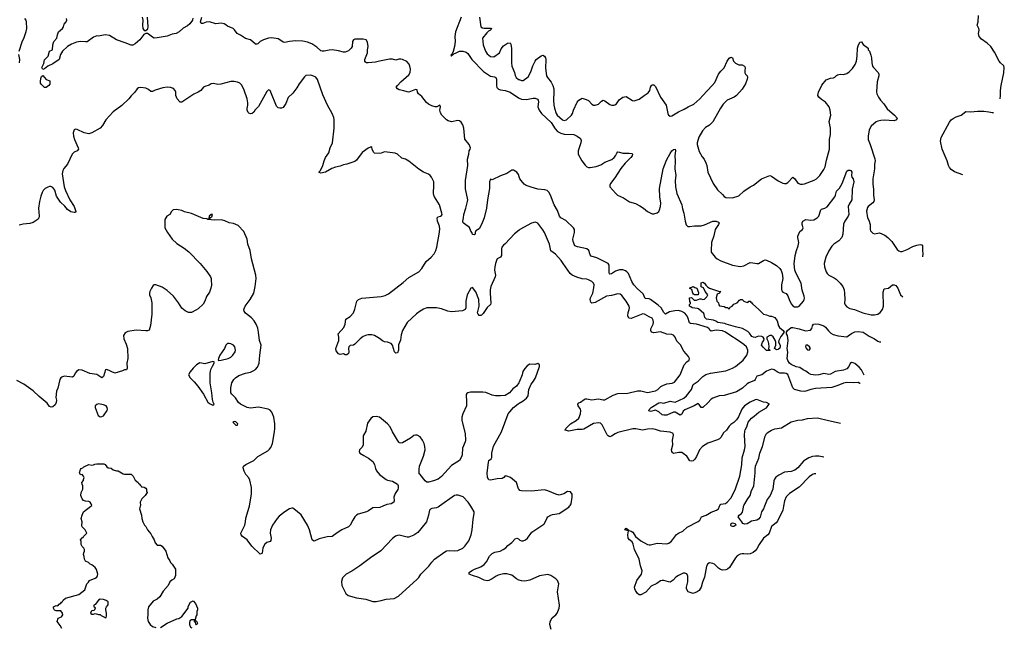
# Model space of a CAD drawing. Header units: inches. Extents: x 2134017 to 2292458, y 756222 to 916513.
# Tile 20 of 256: x 2223885 to 2235940, y 778517 to 785957. Entities that reach past the tile are written whole.
import ezdxf

# ---------------------------------------------------------------- set-up
doc = ezdxf.new("R2010")
doc.units = ezdxf.units.IN
doc.header["$MEASUREMENT"] = 0
for name, color, linetype in [('C2727', 7, 'Continuous'), ('C2728', 7, 'Continuous'), ('C2737', 7, 'Continuous'), ('C2738', 7, 'Continuous')]:
    doc.layers.add(name, color=color, linetype=linetype)

msp = doc.modelspace()

# ---------------------------------------------------------------- linework, layer by layer
at = {"layer": 'C2727', "color": 5}
for points, elevation in [([(2224402, 778502), (2224381, 778541), (2224344, 778590), (2224358, 778630), (2224395, 778645), (2224412, 778672), (2224409, 778690), (2224390, 778718), (2224330, 778718), (2224310, 778726), (2224298, 778750), (2224298, 778770), (2224330, 778785), (2224350, 778782), (2224370, 778802), (2224388, 778812), (2224395, 778825), (2224410, 778832), (2224419, 778850), (2224446, 778874), (2224610, 778921), (2224683, 778977), (2224709, 779050), (2224729, 779071), (2224738, 779090), (2224810, 779119), (2224829, 779130), (2224839, 779150), (2224842, 779170), (2224825, 779225), (2224809, 779249), (2224770, 779282), (2224746, 779290), (2224726, 779310), (2224689, 779329), (2224678, 779350), (2224676, 779384), (2224668, 779410), (2224669, 779431), (2224678, 779450), (2224678, 779470), (2224670, 779486), (2224648, 779508), (2224638, 779530), (2224638, 779570), (2224629, 779590), (2224650, 779614), (2224662, 779618), (2224666, 779630), (2224706, 779670), (2224688, 779710), (2224649, 779749), (2224645, 779765), (2224649, 779810), (2224639, 779850), (2224649, 779891), (2224668, 779930), (2224755, 780000)], 320), ([(2225362, 780000), (2225352, 779970), (2225378, 779890), (2225381, 779850), (2225391, 779810), (2225412, 779770), (2225431, 779750), (2225451, 779711), (2225490, 779662), (2225505, 779630), (2225531, 779590), (2225545, 779550), (2225570, 779525), (2225610, 779525), (2225630, 779511), (2225676, 779450), (2225698, 779370), (2225725, 779330), (2225732, 779310), (2225750, 779292), (2225792, 779228), (2225792, 779152), (2225778, 779110), (2225746, 779094), (2225724, 779076), (2225701, 779030), (2225642, 778958), (2225602, 778890), (2225570, 778862), (2225521, 778839), (2225464, 778770), (2225453, 778730), (2225455, 778675), (2225449, 778629), (2225456, 778590), (2225483, 778550), (2225510, 778527), (2225550, 778514)], 320), ([(2228329, 780000), (2228295, 779985), (2228210, 779982), (2228156, 779944), (2228129, 779931), (2228030, 779903), (2228010, 779891), (2227989, 779871), (2227963, 779830), (2227933, 779770), (2227910, 779749), (2227830, 779712), (2227770, 779675), (2227710, 779629), (2227650, 779627), (2227550, 779602), (2227490, 779574), (2227470, 779584), (2227467, 779590), (2227432, 779712), (2227407, 779767), (2227333, 779893), (2227242, 779970), (2227230, 779975), (2227215, 779975), (2227190, 779967), (2227130, 779933), (2227062, 779878), (2227037, 779850), (2226982, 779770), (2226957, 779710), (2226951, 779671), (2226962, 779610), (2226958, 779582), (2226950, 779570), (2226910, 779557), (2226885, 779535), (2226860, 779490), (2226853, 779427), (2226850, 779422), (2226830, 779414), (2226728, 779510), (2226669, 779589), (2226612, 779630), (2226598, 779650), (2226594, 779670), (2226640, 779770), (2226650, 779810), (2226652, 779852), (2226695, 779990), (2226697, 780000)], 320), ([(2229025, 780000), (2229010, 779990), (2228990, 779981), (2228930, 779971), (2228916, 779964), (2228904, 779950), (2228891, 779889), (2228866, 779810), (2228798, 779722), (2228760, 779680), (2228710, 779645), (2228650, 779621), (2228630, 779620), (2228530, 779644), (2228510, 779642), (2228487, 779633), (2228450, 779606), (2228306, 779454), (2228181, 779370), (2228051, 779270), (2227950, 779204), (2227883, 779170), (2227838, 779122), (2227823, 779077), (2227829, 779029), (2227878, 778930), (2227905, 778905), (2228010, 778879), (2228123, 778863), (2228210, 778833), (2228250, 778833), (2228310, 778846), (2228370, 778860), (2228470, 778869), (2228523, 778897), (2228752, 779108), (2228771, 779129), (2228796, 779170), (2228896, 779264), (2228930, 779313), (2228964, 779350), (2229090, 779442), (2229110, 779453), (2229142, 779458), (2229210, 779455), (2229250, 779457), (2229310, 779486), (2229335, 779510), (2229384, 779576), (2229412, 779650), (2229424, 779710), (2229437, 779843), (2229451, 779910), (2229450, 779930), (2229421, 779981), (2229408, 780000)], 340), ([(2230000, 779095), (2229996, 779096), (2229969, 779109), (2229910, 779157), (2229850, 779173), (2229808, 779172), (2229745, 779155), (2229718, 779142), (2229670, 779110), (2229630, 779092), (2229610, 779088), (2229570, 779096), (2229506, 779126), (2229429, 779150), (2229387, 779170), (2229390, 779190), (2229418, 779210), (2229452, 779228), (2229530, 779258), (2229570, 779286), (2229600, 779320), (2229635, 779390), (2229670, 779422), (2229704, 779436), (2229769, 779450), (2229805, 779470), (2229835, 779490), (2229861, 779519), (2229910, 779557), (2229950, 779599), (2229970, 779608), (2229990, 779602), (2230000, 779594)], 320), ([(2225610, 778516), (2225690, 778567), (2225810, 778621), (2225833, 778627), (2225869, 778651), (2225946, 778750), (2225948, 778772), (2225976, 778824), (2226010, 778842), (2226038, 778810), (2226062, 778750), (2226062, 778730), (2226054, 778710), (2226054, 778670), (2226044, 778656), (2226034, 778614), (2226038, 778598), (2226050, 778594), (2226062, 778570), (2226052, 778550), (2226048, 778548), (2226040, 778560), (2226038, 778578), (2226027, 778593), (2226027, 778607), (2225990, 778609), (2225970, 778598), (2225962, 778578), (2225962, 778550), (2225978, 778518), (2225994, 778510)], 320)]:
    msp.add_lwpolyline(points, dxfattribs=dict(at, elevation=elevation))
at = {"layer": 'C2727', "color": 5, "elevation": 320}
msp.add_lwpolyline([(2224870, 778861), (2224851, 778849), (2224810, 778798), (2224794, 778790), (2224794, 778770), (2224804, 778764), (2224811, 778750), (2224795, 778725), (2224770, 778718), (2224762, 778710), (2224752, 778690), (2224770, 778678), (2224790, 778678), (2224810, 778685), (2224850, 778674), (2224870, 778674), (2224881, 778661), (2224922, 778642), (2224930, 778634), (2224942, 778638), (2224947, 778653), (2224948, 778690), (2224938, 778730), (2224938, 778750), (2224946, 778770), (2224967, 778793), (2224968, 778830), (2224945, 778845), (2224910, 778856)], close=True, dxfattribs=at)
at = {"layer": 'C2728', "color": 5}
for points, elevation in [([(2223878, 785570), (2223914, 785686), (2223941, 785739), (2223966, 785814), (2223974, 785850), (2223969, 785930), (2223964, 785950), (2223947, 785970)], 280), ([(2226004, 785976), (2225999, 785950), (2225970, 785906), (2225938, 785882), (2225885, 785855), (2225836, 785810), (2225799, 785790), (2225750, 785780), (2225690, 785757), (2225570, 785734), (2225533, 785733), (2225510, 785745), (2225462, 785782), (2225450, 785787), (2225430, 785787), (2225405, 785775), (2225355, 785710), (2225298, 785662), (2225270, 785646), (2225250, 785644), (2225176, 785676), (2225072, 785710), (2224985, 785765), (2224930, 785771), (2224850, 785757), (2224830, 785758), (2224790, 785742), (2224710, 785688), (2224690, 785686), (2224630, 785690), (2224579, 785681), (2224521, 785659), (2224471, 785629), (2224408, 785572), (2224386, 785530), (2224370, 785469), (2224290, 785415), (2224230, 785389), (2224190, 785354), (2224170, 785346), (2224157, 785370), (2224179, 785421), (2224190, 785465), (2224233, 785510), (2224250, 785571), (2224286, 785590), (2224289, 785649), (2224302, 785690), (2224338, 785730), (2224346, 785770), (2224362, 785810), (2224410, 785850), (2224421, 785870), (2224430, 785902), (2224455, 785930), (2224462, 785950), (2224458, 785970)], 260), ([(2225384, 785990), (2225394, 785950), (2225389, 785890), (2225393, 785850), (2225410, 785827), (2225430, 785825), (2225454, 785846), (2225459, 785870), (2225451, 785989)], 260), ([(2230000, 784035), (2229990, 784062), (2229970, 784089), (2229930, 784113), (2229910, 784113), (2229850, 784075), (2229770, 784046), (2229670, 783997), (2229650, 784004), (2229638, 783970), (2229637, 783890), (2229611, 783750), (2229600, 783650), (2229573, 783530), (2229540, 783450), (2229510, 783396), (2229471, 783370), (2229462, 783350), (2229462, 783330), (2229450, 783324), (2229430, 783329), (2229426, 783346), (2229410, 783369), (2229392, 783412), (2229330, 783456), (2229316, 783470), (2229312, 783490), (2229320, 783530), (2229321, 783570), (2229349, 783650), (2229368, 783730), (2229370, 783750), (2229345, 783885), (2229343, 783990), (2229373, 784170), (2229369, 784251), (2229385, 784310), (2229389, 784350), (2229401, 784370), (2229403, 784390), (2229386, 784430), (2229333, 784493), (2229321, 784630), (2229309, 784670), (2229290, 784702), (2229270, 784719), (2229250, 784724), (2229170, 784707), (2229130, 784718), (2229110, 784732), (2229055, 784790), (2229037, 784817), (2229029, 784851), (2229039, 784890), (2229030, 784909), (2228991, 784889), (2228971, 784889), (2228930, 784901), (2228890, 784921), (2228865, 784945), (2228810, 785018), (2228769, 785050), (2228757, 785070), (2228750, 785098), (2228730, 785102), (2228650, 785070), (2228630, 785072), (2228590, 785088), (2228530, 785099), (2228509, 785110), (2228495, 785130), (2228509, 785150), (2228550, 785196), (2228650, 785281), (2228667, 785310), (2228670, 785350), (2228662, 785390), (2228654, 785414), (2228625, 785445), (2228570, 785469), (2228550, 785474), (2228527, 785473), (2228490, 785463), (2228450, 785472), (2228413, 785473), (2228289, 785451), (2228243, 785437), (2228150, 785428), (2228130, 785430), (2228117, 785437), (2228110, 785450), (2228110, 785470), (2228142, 785550), (2228144, 785590), (2228151, 785630), (2228144, 785684), (2228126, 785710), (2228090, 785717), (2227990, 785717), (2227970, 785711), (2227959, 785690), (2227955, 785630), (2227945, 785610), (2227910, 785577), (2227870, 785560), (2227850, 785560), (2227790, 785576), (2227710, 785587), (2227674, 785586), (2227611, 785571), (2227590, 785571), (2227570, 785577), (2227522, 785622), (2227462, 785662), (2227410, 785683), (2227350, 785693), (2227262, 785698), (2227188, 785692), (2227130, 785678), (2227110, 785681), (2227070, 785712), (2227050, 785722), (2226970, 785737), (2226930, 785733), (2226870, 785710), (2226831, 785690), (2226799, 785661), (2226790, 785656), (2226770, 785657), (2226711, 785711), (2226650, 785727), (2226590, 785767), (2226548, 785788), (2226514, 785834), (2226497, 785850), (2226430, 785877), (2226410, 785896), (2226390, 785908), (2226350, 785913), (2226286, 785906), (2226210, 785931), (2226170, 785927), (2226129, 785909), (2226106, 785910), (2226099, 785930), (2226116, 785990)], 260), ([(2229290, 785990), (2229220, 785810), (2229212, 785750), (2229216, 785690), (2229210, 785630), (2229192, 785568), (2229179, 785541), (2229162, 785522), (2229170, 785512), (2229175, 785525), (2229190, 785527), (2229201, 785539), (2229227, 785553), (2229270, 785570), (2229310, 785571), (2229350, 785561), (2229370, 785544), (2229422, 785470), (2229565, 785325), (2229650, 785266), (2229698, 785258), (2229714, 785250), (2229723, 785230), (2229721, 785150), (2229728, 785128), (2229748, 785108), (2229770, 785099), (2229830, 785092), (2229890, 785071), (2229990, 785001), (2230000, 784997)], 260), ([(2229513, 785990), (2229530, 785870), (2229550, 785857), (2229572, 785852), (2229650, 785854), (2229664, 785850), (2229656, 785844), (2229650, 785830), (2229623, 785817), (2229603, 785797), (2229552, 785730), (2229561, 785650), (2229588, 785570), (2229610, 785539), (2229650, 785508), (2229690, 785502), (2229758, 785550), (2229780, 785600), (2229810, 785639), (2229858, 785670), (2229890, 785676), (2229898, 785658), (2229906, 785606), (2229906, 785430), (2229910, 785390), (2229941, 785310), (2229950, 785272), (2229963, 785250), (2229990, 785227), (2230000, 785223)], 280), ([(2223882, 785430), (2223888, 785470), (2223876, 785530)], 280), ([(2230000, 783381), (2229945, 783335), (2229830, 783212), (2229810, 783198), (2229787, 783173), (2229782, 783150), (2229785, 783070), (2229770, 783050), (2229732, 783028), (2229722, 783010), (2229709, 782970), (2229703, 782930), (2229700, 782890), (2229710, 782830), (2229707, 782810), (2229653, 782690), (2229646, 782650), (2229645, 782610), (2229654, 782486), (2229648, 782470), (2229610, 782435), (2229590, 782410), (2229560, 782360), (2229539, 782341), (2229530, 782336), (2229510, 782337), (2229497, 782350), (2229490, 782368), (2229510, 782450), (2229507, 782530), (2229470, 782624), (2229430, 782679), (2229410, 782669), (2229365, 782590), (2229349, 782510), (2229346, 782430), (2229338, 782410), (2229330, 782403), (2229306, 782394), (2229170, 782382), (2229127, 782387), (2229050, 782415), (2228990, 782429), (2228890, 782431), (2228870, 782429), (2228830, 782414), (2228789, 782390), (2228745, 782355), (2228630, 782250), (2228572, 782150), (2228557, 782097), (2228547, 782033), (2228524, 781976), (2228524, 781910), (2228510, 781879), (2228490, 781875), (2228475, 781890), (2228449, 781970), (2228433, 781993), (2228390, 782008), (2228350, 782014), (2228325, 782025), (2228290, 782053), (2228230, 782089), (2228197, 782097), (2228150, 782097), (2228130, 782095), (2228090, 782078), (2228055, 782050), (2227990, 781983), (2227970, 781973), (2227930, 781969), (2227916, 781950), (2227911, 781930), (2227914, 781890), (2227910, 781870), (2227890, 781853), (2227870, 781853), (2227850, 781864), (2227810, 781859), (2227790, 781864), (2227761, 781901), (2227756, 781930), (2227792, 782030), (2227792, 782070), (2227783, 782110), (2227855, 782190), (2227869, 782230), (2227879, 782290), (2227930, 782325), (2227971, 782369), (2227988, 782412), (2228012, 782510), (2228032, 782530), (2228072, 782548), (2228310, 782567), (2228359, 782581), (2228399, 782601), (2228581, 782739), (2228650, 782800), (2228772, 782868), (2228807, 782910), (2228862, 782998), (2228921, 783050), (2228958, 783090), (2228980, 783130), (2228994, 783170), (2229003, 783243), (2229022, 783330), (2229027, 783393), (2229026, 783430), (2229000, 783490), (2228997, 783530), (2229010, 783545), (2229038, 783550), (2229050, 783558), (2229056, 783570), (2229055, 783590), (2229024, 783690), (2228962, 783790), (2228954, 783810), (2228950, 783830), (2228957, 783930), (2228954, 783970), (2228926, 784030), (2228910, 784050), (2228890, 784064), (2228830, 784092), (2228770, 784129), (2228650, 784227), (2228608, 784248), (2228562, 784262), (2228510, 784309), (2228482, 784322), (2228350, 784339), (2228310, 784321), (2228290, 784318), (2228230, 784325), (2228217, 784337), (2228199, 784370), (2228196, 784396), (2228190, 784406), (2228182, 784398), (2228150, 784384), (2228079, 784330), (2228010, 784239), (2227990, 784221), (2227891, 784189), (2227850, 784181), (2227810, 784164), (2227750, 784153), (2227706, 784134), (2227630, 784092), (2227570, 784077), (2227550, 784086), (2227550, 784095), (2227568, 784112), (2227595, 784170), (2227612, 784230), (2227630, 784270), (2227671, 784329), (2227687, 784390), (2227714, 784450), (2227735, 784630), (2227735, 784730), (2227730, 784758), (2227709, 784809), (2227653, 784910), (2227597, 785037), (2227530, 785224), (2227510, 785252), (2227475, 785270), (2227450, 785277), (2227390, 785273), (2227370, 785259), (2227307, 785173), (2227279, 785121), (2227230, 785057), (2227170, 785004), (2227142, 784930), (2227110, 784881), (2227090, 784873), (2227070, 784873), (2227050, 784879), (2227030, 784899), (2226961, 785070), (2226950, 785089), (2226930, 785098), (2226910, 785077), (2226810, 784895), (2226768, 784852), (2226750, 784827), (2226730, 784809), (2226710, 784805), (2226690, 784813), (2226682, 784822), (2226670, 784848), (2226670, 784870), (2226679, 784910), (2226678, 784938), (2226668, 784990), (2226628, 785108), (2226599, 785159), (2226579, 785179), (2226550, 785194), (2226510, 785201), (2226470, 785201), (2226349, 785169), (2226310, 785164), (2226256, 785176), (2226230, 785173), (2226204, 785156), (2226150, 785141), (2226135, 785130), (2226101, 785090), (2226070, 785069), (2226016, 785044), (2225870, 784946), (2225850, 784946), (2225844, 784950), (2225813, 784990), (2225795, 785030), (2225795, 785070), (2225789, 785090), (2225770, 785113), (2225745, 785125), (2225730, 785129), (2225690, 785130), (2225638, 785122), (2225544, 785096), (2225510, 785078), (2225490, 785079), (2225462, 785102), (2225430, 785118), (2225370, 785127), (2225339, 785121), (2225323, 785110), (2225294, 785070), (2225250, 785027), (2225221, 784990), (2225134, 784906), (2225030, 784830), (2224941, 784730), (2224899, 784661), (2224870, 784630), (2224770, 784570), (2224730, 784560), (2224674, 784574), (2224587, 784613), (2224570, 784617), (2224550, 784608), (2224541, 784570), (2224542, 784530), (2224555, 784490), (2224602, 784390), (2224604, 784370), (2224588, 784352), (2224550, 784336), (2224529, 784311), (2224469, 784190), (2224426, 784134), (2224415, 784110), (2224407, 784070), (2224430, 783910), (2224444, 783864), (2224497, 783750), (2224552, 783670), (2224573, 783610), (2224570, 783598), (2224550, 783596), (2224510, 783605), (2224470, 783632), (2224436, 783676), (2224385, 783725), (2224359, 783759), (2224337, 783797), (2224314, 783870), (2224290, 783902), (2224266, 783914), (2224250, 783915), (2224230, 783908), (2224197, 783890), (2224174, 783866), (2224159, 783841), (2224143, 783797), (2224126, 783730), (2224117, 783650), (2224125, 783550), (2224121, 783530), (2224110, 783514), (2224050, 783476), (2224010, 783463), (2223928, 783452), (2223879, 783441)], 280), ([(2226697, 780000), (2226722, 780150), (2226723, 780230), (2226701, 780321), (2226690, 780346), (2226655, 780390), (2226632, 780430), (2226619, 780470), (2226624, 780490), (2226653, 780510), (2226750, 780559), (2226801, 780610), (2226922, 780678), (2226943, 780697), (2226960, 780720), (2226981, 780770), (2227005, 780910), (2227008, 780950), (2227008, 781010), (2226997, 781090), (2226972, 781150), (2226950, 781177), (2226928, 781188), (2226810, 781212), (2226710, 781200), (2226670, 781209), (2226590, 781249), (2226565, 781270), (2226528, 781328), (2226484, 781370), (2226472, 781390), (2226470, 781406), (2226468, 781450), (2226484, 781510), (2226505, 781550), (2226526, 781574), (2226570, 781600), (2226651, 781629), (2226710, 781641), (2226744, 781656), (2226770, 781674), (2226797, 781703), (2226817, 781750), (2226824, 781850), (2226842, 781970), (2226821, 782030), (2226810, 782130), (2226799, 782179), (2226780, 782230), (2226757, 782270), (2226725, 782305), (2226650, 782362), (2226633, 782390), (2226631, 782410), (2226647, 782450), (2226707, 782530), (2226752, 782610), (2226769, 782690), (2226780, 782790), (2226776, 782830), (2226724, 783030), (2226708, 783130), (2226680, 783210), (2226672, 783270), (2226630, 783364), (2226559, 783439), (2226502, 783462), (2226448, 783468), (2226396, 783496), (2226370, 783504), (2226350, 783506), (2226270, 783501), (2226190, 783509), (2226178, 783518), (2226130, 783521), (2225990, 783584), (2225904, 783604), (2225870, 783619), (2225826, 783630), (2225810, 783633), (2225762, 783630), (2225742, 783610), (2225722, 783570), (2225685, 783550), (2225661, 783510), (2225664, 783410), (2225693, 783350), (2225753, 783270), (2225810, 783218), (2225900, 783160), (2225956, 783116), (2226093, 782973), (2226175, 782875), (2226220, 782810), (2226229, 782790), (2226231, 782770), (2226232, 782708), (2226227, 782670), (2226210, 782619), (2226174, 782566), (2226150, 782510), (2226130, 782475), (2226070, 782417), (2226041, 782399), (2225990, 782372), (2225950, 782372), (2225910, 782392), (2225870, 782425), (2225831, 782491), (2225770, 782570), (2225690, 782641), (2225630, 782682), (2225550, 782709), (2225530, 782709), (2225519, 782701), (2225499, 782670), (2225479, 782630), (2225474, 782610), (2225474, 782590), (2225490, 782550), (2225502, 782490), (2225504, 782350), (2225488, 782212), (2225470, 782155), (2225450, 782146), (2225430, 782146), (2225310, 782157), (2225210, 782141), (2225175, 782125), (2225156, 782090), (2225161, 782050), (2225190, 781985), (2225204, 781930), (2225208, 781810), (2225196, 781750), (2225202, 781690), (2225192, 781670), (2225170, 781669), (2225143, 781657), (2225051, 781629), (2224950, 781674), (2224934, 781670), (2224910, 781588), (2224890, 781574), (2224831, 781611), (2224745, 781625), (2224650, 781667), (2224611, 781669), (2224579, 781650), (2224564, 781630), (2224548, 781592), (2224530, 781579), (2224430, 781592), (2224399, 781581), (2224390, 781574), (2224376, 781550), (2224353, 781447), (2224335, 781410), (2224328, 781330), (2224337, 781297), (2224332, 781270), (2224319, 781241), (2224290, 781217), (2224270, 781212), (2224250, 781223), (2224220, 781260), (2224122, 781342), (2224052, 781412), (2223936, 781496), (2223850, 781541)], 320), ([(2230000, 781520), (2229996, 781510), (2229968, 781472), (2229922, 781438), (2229881, 781390), (2229830, 781357), (2229770, 781350), (2229710, 781350), (2229670, 781361), (2229592, 781392), (2229556, 781396), (2229405, 781395), (2229370, 781390), (2229360, 781380), (2229353, 781367), (2229350, 781350), (2229356, 781290), (2229355, 781230), (2229310, 781130), (2229298, 781090), (2229299, 781050), (2229338, 780890), (2229342, 780810), (2229339, 780790), (2229308, 780710), (2229303, 780630), (2229296, 780604), (2229270, 780561), (2229170, 780498), (2229050, 780365), (2229010, 780332), (2228950, 780310), (2228890, 780293), (2228870, 780293), (2228850, 780309), (2228790, 780389), (2228776, 780396), (2228774, 780450), (2228779, 780490), (2228829, 780611), (2228848, 780692), (2228847, 780730), (2228838, 780770), (2228818, 780810), (2228790, 780851), (2228750, 780872), (2228730, 780872), (2228710, 780865), (2228668, 780832), (2228570, 780777), (2228550, 780773), (2228537, 780777), (2228525, 780785), (2228509, 780809), (2228448, 780910), (2228420, 780970), (2228390, 781007), (2228290, 781090), (2228250, 781100), (2228210, 781095), (2228185, 781075), (2228143, 781017), (2228123, 780917), (2228093, 780870), (2228090, 780858), (2228092, 780750), (2228076, 780724), (2228045, 780690), (2228041, 780670), (2228051, 780650), (2228099, 780619), (2228157, 780590), (2228207, 780547), (2228230, 780510), (2228241, 780461), (2228252, 780432), (2228289, 780389), (2228370, 780326), (2228390, 780318), (2228450, 780307), (2228510, 780270), (2228519, 780250), (2228519, 780221), (2228514, 780206), (2228483, 780157), (2228467, 780110), (2228471, 780070), (2228465, 780050), (2228432, 780030), (2228378, 780022), (2228329, 780000)], 320), ([(2230000, 780203), (2229991, 780211), (2229968, 780290), (2229895, 780350), (2229851, 780369), (2229828, 780372), (2229811, 780350), (2229790, 780340), (2229730, 780334), (2229650, 780317), (2229630, 780322), (2229613, 780353), (2229608, 780408), (2229623, 780537), (2229630, 780560), (2229658, 780582), (2229665, 780595), (2229667, 780650), (2229684, 780736), (2229783, 780910), (2229867, 781130), (2229884, 781156), (2229932, 781208), (2229987, 781253), (2230000, 781260)], 320), ([(2224755, 780000), (2224768, 780010), (2224762, 780030), (2224749, 780049), (2224730, 780059), (2224690, 780061), (2224668, 780070), (2224649, 780090), (2224635, 780130), (2224638, 780170), (2224658, 780210), (2224658, 780250), (2224648, 780270), (2224646, 780290), (2224667, 780313), (2224667, 780327), (2224675, 780350), (2224668, 780370), (2224650, 780388), (2224630, 780386), (2224620, 780400), (2224618, 780410), (2224629, 780450), (2224639, 780461), (2224658, 780470), (2224670, 780482), (2224730, 780511), (2224770, 780502), (2224790, 780505), (2224804, 780516), (2224830, 780521), (2224917, 780517), (2224932, 780510), (2224950, 780482), (2224970, 780472), (2225005, 780465), (2225030, 780445), (2225070, 780432), (2225092, 780432), (2225150, 780398), (2225170, 780392), (2225250, 780392), (2225274, 780370), (2225300, 780320), (2225334, 780290), (2225338, 780278), (2225354, 780270), (2225358, 780258), (2225374, 780250), (2225378, 780238), (2225410, 780232), (2225430, 780222), (2225438, 780210), (2225438, 780190), (2225445, 780170), (2225422, 780130), (2225382, 780090), (2225362, 780050), (2225365, 780010), (2225362, 780000)], 320), ([(2229408, 780000), (2229375, 780050), (2229316, 780116), (2229255, 780135), (2229230, 780136), (2229210, 780132), (2229025, 780000)], 340)]:
    msp.add_lwpolyline(points, dxfattribs=dict(at, elevation=elevation))
for points, elevation in [([(2224210, 785128), (2224189, 785129), (2224150, 785162), (2224141, 785181), (2224139, 785210), (2224146, 785254), (2224150, 785262), (2224170, 785274), (2224210, 785225), (2224254, 785210), (2224253, 785167), (2224242, 785150)], 260), ([(2226230, 783573), (2226205, 783550), (2226202, 783522), (2226210, 783514), (2226223, 783537), (2226236, 783544), (2226246, 783570)], 320), ([(2226450, 781993), (2226430, 781992), (2226410, 781974), (2226391, 781930), (2226336, 781850), (2226318, 781810), (2226314, 781790), (2226325, 781785), (2226350, 781788), (2226438, 781810), (2226470, 781826), (2226495, 781850), (2226522, 781890), (2226529, 781910), (2226517, 781950), (2226502, 781970), (2226470, 781989)], 340), ([(2226250, 781774), (2226150, 781745), (2226090, 781756), (2226051, 781730), (2226010, 781690), (2225973, 781647), (2225951, 781609), (2225971, 781570), (2226023, 781523), (2226068, 781468), (2226137, 781370), (2226190, 781276), (2226210, 781256), (2226250, 781238), (2226268, 781250), (2226254, 781274), (2226245, 781305), (2226237, 781390), (2226218, 781510), (2226215, 781565), (2226218, 781630), (2226225, 781675), (2226244, 781716), (2226268, 781750), (2226267, 781767)], 340), ([(2224850, 781252), (2224830, 781245), (2224811, 781230), (2224808, 781210), (2224846, 781110), (2224870, 781093), (2224890, 781097), (2224910, 781108), (2224954, 781170), (2224961, 781190), (2224957, 781210), (2224942, 781230), (2224910, 781242)], 340), ([(2226510, 781038), (2226494, 781030), (2226530, 780994), (2226550, 780994), (2226555, 781010), (2226530, 781034)], 340)]:
    msp.add_lwpolyline(points, close=True, dxfattribs=dict(at, elevation=elevation))
at = {"layer": 'C2737', "color": 5}
for points, elevation in [([(2230000, 779594), (2230010, 779585), (2230030, 779575), (2230050, 779577), (2230076, 779590), (2230101, 779610), (2230157, 779683), (2230301, 779779), (2230311, 779790), (2230337, 779850), (2230353, 779870), (2230388, 779892), (2230410, 779900), (2230490, 779912), (2230607, 779990), (2230616, 780000)], 320), ([(2233238, 780000), (2233228, 779950), (2233162, 779818), (2233145, 779795), (2233109, 779770), (2233090, 779750), (2233060, 779670), (2233045, 779650), (2232992, 779608), (2232937, 779530), (2232910, 779479), (2232890, 779454), (2232867, 779433), (2232830, 779415), (2232790, 779411), (2232750, 779419), (2232730, 779418), (2232707, 779413), (2232670, 779394), (2232650, 779370), (2232575, 779250), (2232551, 779229), (2232530, 779222), (2232490, 779216), (2232466, 779226), (2232442, 779242), (2232390, 779289), (2232370, 779300), (2232330, 779306), (2232310, 779293), (2232295, 779265), (2232269, 779131), (2232243, 779070), (2232230, 779009), (2232203, 778970), (2232181, 778950), (2232130, 778933), (2232069, 778950), (2232050, 778988), (2232047, 779010), (2232066, 779074), (2232064, 779144), (2232051, 779171), (2232030, 779181), (2232010, 779179), (2231949, 779151), (2231920, 779130), (2231887, 779093), (2231850, 779072), (2231827, 779073), (2231770, 779090), (2231750, 779092), (2231730, 779086), (2231686, 779054), (2231617, 779023), (2231550, 778948), (2231490, 778915), (2231470, 778916), (2231450, 778933), (2231424, 778970), (2231416, 778990), (2231413, 779010), (2231440, 779090), (2231497, 779170), (2231505, 779210), (2231484, 779270), (2231468, 779350), (2231414, 779470), (2231397, 779537), (2231382, 779562), (2231350, 779590), (2231336, 779610), (2231331, 779649), (2231338, 779698), (2231295, 779710), (2231309, 779730), (2231338, 779710), (2231341, 779701), (2231370, 779696), (2231390, 779684), (2231425, 779630), (2231490, 779576), (2231572, 779532), (2231590, 779526), (2231608, 779528), (2231690, 779548), (2231810, 779540), (2231833, 779547), (2231867, 779573), (2231925, 779655), (2231949, 779671), (2232004, 779696), (2232057, 779743), (2232190, 779813), (2232210, 779830), (2232234, 779870), (2232290, 779891), (2232350, 779929), (2232418, 779950), (2232441, 779970), (2232452, 780000)], 280), ([(2233004, 780000), (2232992, 779970), (2232969, 779931), (2232950, 779864), (2232930, 779842), (2232910, 779831), (2232844, 779816), (2232790, 779783), (2232762, 779782), (2232738, 779790), (2232728, 779810), (2232700, 779840), (2232682, 779870), (2232695, 779890), (2232724, 779910), (2232734, 779926), (2232745, 779990), (2232748, 780000)], 260), ([(2230390, 778490), (2230375, 778550), (2230381, 778590), (2230405, 778635), (2230450, 778670), (2230466, 778690), (2230490, 778752), (2230494, 778790), (2230470, 778950), (2230484, 779050), (2230479, 779070), (2230469, 779090), (2230449, 779110), (2230389, 779150), (2230350, 779163), (2230250, 779149), (2230130, 779095), (2230070, 779084), (2230030, 779087), (2230000, 779095)], 320)]:
    msp.add_lwpolyline(points, dxfattribs=dict(at, elevation=elevation))
at = {"layer": 'C2737', "color": 5, "elevation": 260}
msp.add_lwpolyline([(2232610, 779750), (2232597, 779757), (2232590, 779770), (2232597, 779790), (2232610, 779798), (2232645, 779790), (2232651, 779770), (2232630, 779753)], close=True, dxfattribs=at)
at = {"layer": 'C2738', "color": 5}
for points, elevation in [([(2235888, 784987), (2235894, 785030), (2235895, 785090), (2235901, 785150), (2235934, 785306), (2235940, 785370), (2235932, 785392), (2235893, 785430), (2235878, 785450), (2235819, 785559), (2235775, 785630), (2235730, 785670), (2235659, 785719), (2235633, 785753), (2235625, 785790), (2235633, 785830), (2235629, 785849), (2235609, 785890), (2235619, 785930), (2235623, 786010)], 280), ([(2230000, 785223), (2230030, 785211), (2230050, 785211), (2230110, 785258), (2230143, 785317), (2230167, 785393), (2230195, 785450), (2230210, 785468), (2230270, 785516), (2230290, 785523), (2230310, 785510), (2230323, 785490), (2230326, 785470), (2230323, 785363), (2230336, 785270), (2230346, 785250), (2230392, 785192), (2230412, 785150), (2230423, 785110), (2230426, 785074), (2230420, 784970), (2230425, 784910), (2230434, 784874), (2230453, 784810), (2230465, 784790), (2230530, 784730), (2230550, 784725), (2230579, 784730), (2230639, 784790), (2230655, 784810), (2230664, 784850), (2230710, 784946), (2230730, 784971), (2230770, 784996), (2230822, 784982), (2230850, 784966), (2230890, 784925), (2230910, 784911), (2230930, 784911), (2230970, 784921), (2231010, 784961), (2231030, 784971), (2231050, 784964), (2231110, 784919), (2231130, 784910), (2231158, 784910), (2231170, 784913), (2231190, 784928), (2231224, 784976), (2231270, 785007), (2231310, 785015), (2231388, 784968), (2231410, 784963), (2231470, 784984), (2231530, 785030), (2231579, 785061), (2231600, 785090), (2231609, 785130), (2231621, 785150), (2231630, 785159), (2231650, 785161), (2231670, 785141), (2231732, 785010), (2231798, 784910), (2231810, 784870), (2231819, 784810), (2231827, 784790), (2231850, 784777), (2231870, 784782), (2231949, 784831), (2232019, 784861), (2232070, 784892), (2232139, 784921), (2232213, 784987), (2232249, 785031), (2232364, 785150), (2232394, 785190), (2232441, 785290), (2232470, 785327), (2232511, 785369), (2232545, 785450), (2232570, 785486), (2232590, 785498), (2232610, 785492), (2232623, 785450), (2232650, 785423), (2232690, 785404), (2232730, 785403), (2232758, 785390), (2232767, 785370), (2232762, 785330), (2232765, 785305), (2232771, 785290), (2232791, 785270), (2232794, 785250), (2232793, 785230), (2232773, 785170), (2232730, 785106), (2232659, 785030), (2232632, 785008), (2232547, 784973), (2232498, 784922), (2232465, 784875), (2232370, 784708), (2232330, 784667), (2232281, 784639), (2232243, 784597), (2232200, 784520), (2232179, 784450), (2232180, 784430), (2232204, 784344), (2232240, 784280), (2232266, 784250), (2232286, 784206), (2232297, 784170), (2232311, 784090), (2232376, 783950), (2232430, 783874), (2232490, 783818), (2232510, 783791), (2232530, 783782), (2232610, 783778), (2232690, 783802), (2232750, 783858), (2232830, 783912), (2232870, 783932), (2232969, 784010), (2233070, 784048), (2233090, 784042), (2233170, 783984), (2233230, 783955), (2233250, 783951), (2233270, 783953), (2233290, 783963), (2233350, 784028), (2233376, 784010), (2233410, 783955), (2233445, 783945), (2233470, 783944), (2233492, 783948), (2233610, 783993), (2233639, 784010), (2233680, 784050), (2233730, 784124), (2233745, 784155), (2233762, 784238), (2233798, 784370), (2233799, 784490), (2233811, 784550), (2233813, 784590), (2233810, 784630), (2233794, 784710), (2233814, 784790), (2233809, 784850), (2233797, 784890), (2233750, 784946), (2233700, 784980), (2233670, 785010), (2233658, 785030), (2233665, 785070), (2233705, 785155), (2233760, 785220), (2233810, 785241), (2233850, 785246), (2233866, 785254), (2233884, 785276), (2233896, 785284), (2233930, 785290), (2233970, 785288), (2234010, 785300), (2234040, 785320), (2234080, 785360), (2234115, 785410), (2234131, 785450), (2234140, 785510), (2234143, 785610), (2234150, 785638), (2234170, 785681), (2234190, 785686), (2234213, 785653), (2234271, 785610), (2234272, 785590), (2234291, 785570), (2234304, 785524), (2234313, 785490), (2234317, 785430), (2234328, 785390), (2234339, 785370), (2234394, 785310), (2234405, 785290), (2234405, 785270), (2234384, 785196), (2234376, 785076), (2234380, 785050), (2234399, 785010), (2234422, 784970), (2234466, 784926), (2234507, 784867), (2234595, 784790), (2234627, 784750), (2234618, 784730), (2234590, 784720), (2234470, 784727), (2234430, 784725), (2234390, 784716), (2234370, 784707), (2234308, 784652), (2234287, 784610), (2234274, 784530), (2234274, 784490), (2234298, 784430), (2234354, 784254), (2234357, 784230), (2234352, 784190), (2234352, 784130), (2234332, 784010), (2234329, 783949), (2234337, 783877), (2234337, 783810), (2234348, 783750), (2234342, 783730), (2234330, 783714), (2234273, 783670), (2234263, 783657), (2234253, 783613), (2234266, 783530), (2234282, 783502), (2234298, 783450), (2234298, 783390), (2234303, 783370), (2234330, 783343), (2234350, 783336), (2234410, 783347), (2234479, 783319), (2234512, 783292), (2234561, 783241), (2234630, 783145), (2234650, 783128), (2234670, 783119), (2234690, 783120), (2234750, 783142), (2234820, 783180), (2234870, 783197), (2234910, 783206), (2234930, 783200), (2234937, 783190), (2234940, 783170), (2234937, 783130), (2234941, 783090), (2234937, 783053)], 280), ([(2230000, 784997), (2230030, 784984), (2230090, 784980), (2230170, 784997), (2230195, 784995), (2230225, 784985), (2230233, 784973), (2230237, 784950), (2230229, 784890), (2230243, 784850), (2230275, 784810), (2230390, 784699), (2230441, 784621), (2230470, 784590), (2230509, 784569), (2230550, 784557), (2230671, 784550), (2230710, 784532), (2230750, 784501), (2230758, 784478), (2230757, 784450), (2230722, 784350), (2230723, 784310), (2230769, 784230), (2230810, 784176), (2230830, 784157), (2230850, 784148), (2230870, 784147), (2230941, 784159), (2230998, 784182), (2231050, 784211), (2231134, 784246), (2231165, 784270), (2231181, 784290), (2231195, 784325), (2231210, 784338), (2231230, 784337), (2231270, 784324), (2231345, 784325), (2231378, 784318), (2231386, 784310), (2231382, 784290), (2231368, 784270), (2231299, 784201), (2231244, 784136), (2231170, 784020), (2231117, 783950), (2231111, 783930), (2231111, 783910), (2231182, 783830), (2231205, 783810), (2231276, 783776), (2231350, 783728), (2231425, 783705), (2231479, 783679), (2231523, 783650), (2231570, 783607), (2231630, 783579), (2231650, 783579), (2231690, 783593), (2231710, 783608), (2231720, 783630), (2231732, 783668), (2231736, 783710), (2231723, 783790), (2231718, 783890), (2231762, 784130), (2231804, 784236), (2231850, 784319), (2231870, 784351), (2231890, 784367), (2231910, 784371), (2231916, 784350), (2231906, 784290), (2231911, 784231), (2231905, 784130), (2231917, 784050), (2231912, 783988), (2231913, 783910), (2231932, 783830), (2231990, 783690), (2232000, 783640), (2232017, 783590), (2232032, 783490), (2232045, 783445), (2232067, 783427), (2232085, 783425), (2232146, 783434), (2232230, 783433), (2232270, 783444), (2232370, 783490), (2232412, 783492), (2232439, 783479), (2232447, 783470), (2232439, 783450), (2232400, 783390), (2232383, 783310), (2232353, 783230), (2232349, 783130), (2232350, 783110), (2232399, 783050), (2232424, 783030), (2232470, 783004), (2232610, 782952), (2232704, 782936), (2232750, 782945), (2232830, 782984), (2232862, 782982), (2232910, 782971), (2232930, 782974), (2232990, 783010), (2233010, 783015), (2233030, 783012), (2233090, 782985), (2233150, 782949), (2233192, 782910), (2233208, 782888), (2233222, 782850), (2233229, 782790), (2233213, 782710), (2233212, 782652), (2233217, 782637), (2233230, 782622), (2233270, 782606), (2233290, 782575), (2233305, 782530), (2233330, 782479), (2233350, 782452), (2233370, 782441), (2233410, 782440), (2233430, 782450), (2233480, 782510), (2233490, 782530), (2233492, 782548), (2233490, 782570), (2233466, 782646), (2233451, 782730), (2233391, 782850), (2233376, 782890), (2233368, 782968), (2233380, 783070), (2233395, 783130), (2233417, 783190), (2233424, 783230), (2233410, 783290), (2233412, 783308), (2233437, 783363), (2233469, 783390), (2233476, 783410), (2233464, 783450), (2233464, 783470), (2233475, 783490), (2233509, 783511), (2233570, 783501), (2233606, 783506), (2233650, 783530), (2233669, 783550), (2233694, 783630), (2233702, 783638), (2233742, 783650), (2233773, 783667), (2233865, 783790), (2233875, 783810), (2233884, 783856), (2233924, 783896), (2233954, 783950), (2234010, 784101), (2234030, 784115), (2234050, 784116), (2234062, 784110), (2234071, 784090), (2234067, 784050), (2234071, 784031), (2234088, 784008), (2234096, 783970), (2234076, 783884), (2234073, 783750), (2234041, 783699), (2234030, 783670), (2234037, 783570), (2234030, 783550), (2233988, 783492), (2233970, 783454), (2233964, 783330), (2233952, 783290), (2233912, 783250), (2233852, 783210), (2233830, 783185), (2233790, 783126), (2233754, 783050), (2233736, 782970), (2233740, 782930), (2233759, 782870), (2233770, 782850), (2233790, 782830), (2233857, 782797), (2233880, 782780), (2233931, 782731), (2233961, 782690), (2233979, 782650), (2233985, 782610), (2233989, 782531), (2233985, 782485), (2233990, 782465), (2234010, 782442), (2234050, 782419), (2234105, 782410), (2234209, 782369), (2234310, 782345), (2234350, 782343), (2234390, 782352), (2234418, 782370), (2234450, 782410), (2234461, 782450), (2234457, 782623), (2234470, 782663), (2234522, 782670), (2234569, 782711), (2234590, 782711), (2234610, 782701), (2234638, 782670), (2234670, 782590), (2234697, 782564)], 260), ([(2235432, 784059), (2235330, 784095), (2235290, 784122), (2235268, 784148), (2235257, 784170), (2235242, 784230), (2235177, 784370), (2235157, 784470), (2235167, 784513), (2235270, 784704), (2235290, 784730), (2235312, 784748), (2235350, 784769), (2235412, 784788), (2235470, 784835), (2235530, 784828), (2235610, 784839), (2235690, 784837), (2235750, 784830), (2235790, 784820), (2235807, 784821)], 280), ([(2234174, 781501), (2234170, 781504), (2234150, 781513), (2234089, 781511), (2234010, 781516), (2233970, 781506), (2233902, 781478), (2233830, 781454), (2233630, 781442), (2233573, 781430), (2233510, 781407), (2233490, 781404), (2233450, 781407), (2233370, 781428), (2233350, 781448), (2233290, 781612), (2233270, 781624), (2233250, 781628), (2233190, 781629), (2233170, 781637), (2233124, 781670), (2233110, 781676), (2233090, 781678), (2233027, 781653), (2232970, 781608), (2232910, 781591), (2232890, 781550), (2232880, 781540), (2232810, 781512), (2232790, 781498), (2232736, 781444), (2232661, 781399), (2232510, 781354), (2232450, 781352), (2232370, 781323), (2232349, 781310), (2232310, 781266), (2232250, 781210), (2232229, 781210), (2232205, 781245), (2232190, 781257), (2232143, 781230), (2232030, 781179), (2232010, 781163), (2231990, 781128), (2231970, 781115), (2231911, 781150), (2231890, 781152), (2231810, 781115), (2231770, 781113), (2231750, 781121), (2231710, 781157), (2231670, 781175), (2231610, 781161), (2231586, 781166), (2231584, 781170), (2231616, 781210), (2231710, 781264), (2231730, 781268), (2231770, 781263), (2231850, 781287), (2231910, 781276), (2232016, 781324), (2232050, 781350), (2232109, 781430), (2232130, 781490), (2232191, 781530), (2232248, 781590), (2232286, 781614), (2232344, 781630), (2232530, 781658), (2232610, 781689), (2232650, 781710), (2232742, 781790), (2232788, 781850), (2232801, 781890), (2232799, 781910), (2232782, 781950), (2232750, 781981), (2232670, 782036), (2232590, 782085), (2232527, 782130), (2232490, 782148), (2232410, 782154), (2232350, 782145), (2232335, 782155), (2232326, 782170), (2232305, 782190), (2232170, 782230), (2232096, 782236), (2232085, 782245), (2232066, 782310), (2232050, 782341), (2232030, 782363), (2231990, 782385), (2231950, 782395), (2231907, 782393), (2231841, 782379), (2231790, 782353), (2231770, 782370), (2231738, 782430), (2231703, 782463), (2231610, 782530), (2231590, 782538), (2231544, 782544), (2231519, 782599), (2231450, 782660), (2231402, 782710), (2231379, 782750), (2231337, 782850), (2231320, 782870), (2231302, 782882), (2231270, 782893), (2231227, 782893), (2231181, 782879), (2231130, 782847), (2231110, 782842), (2231105, 782845), (2231101, 782861), (2231104, 782930), (2231101, 782950), (2231088, 782970), (2231058, 782990), (2230950, 783042), (2230883, 783063), (2230870, 783078), (2230854, 783130), (2230830, 783153), (2230715, 783175), (2230681, 783190), (2230663, 783243), (2230659, 783270), (2230677, 783350), (2230676, 783390), (2230665, 783410), (2230570, 783500), (2230512, 783532), (2230493, 783550), (2230470, 783620), (2230429, 783690), (2230384, 783810), (2230365, 783845), (2230344, 783864), (2230316, 783876), (2230230, 783884), (2230145, 783905), (2230086, 783926), (2230063, 783943), (2230024, 783990), (2230010, 784010), (2230000, 784035)], 260), ([(2232452, 780000), (2232456, 780010), (2232470, 780024), (2232525, 780035), (2232548, 780050), (2232590, 780100), (2232622, 780150), (2232650, 780213), (2232703, 780370), (2232728, 780508), (2232729, 780591), (2232760, 780690), (2232768, 780730), (2232758, 780870), (2232762, 780918), (2232766, 780934), (2232789, 780970), (2232805, 781030), (2232843, 781077), (2232879, 781101), (2232935, 781150), (2233030, 781205), (2233056, 781244), (2233066, 781250), (2233029, 781269), (2232990, 781275), (2232910, 781306), (2232890, 781302), (2232830, 781276), (2232758, 781230), (2232726, 781190), (2232686, 781094), (2232662, 781058), (2232630, 781025), (2232590, 781001), (2232570, 780981), (2232537, 780930), (2232503, 780897), (2232470, 780842), (2232453, 780827), (2232430, 780814), (2232310, 780773), (2232244, 780730), (2232207, 780690), (2232172, 780610), (2232150, 780575), (2232130, 780555), (2232110, 780550), (2232090, 780557), (2232052, 780612), (2232010, 780647), (2231990, 780656), (2231956, 780656), (2231890, 780645), (2231876, 780656), (2231869, 780669), (2231866, 780690), (2231880, 780750), (2231879, 780810), (2231890, 780870), (2231886, 780890), (2231847, 780907), (2231730, 780921), (2231670, 780940), (2231630, 780946), (2231570, 780944), (2231510, 780932), (2231430, 780946), (2231390, 780946), (2231210, 780901), (2231175, 780885), (2231130, 780856), (2231110, 780849), (2231090, 780860), (2231076, 780876), (2231018, 780998), (2230995, 781015), (2230970, 781021), (2230910, 781011), (2230790, 780944), (2230770, 780939), (2230710, 780938), (2230610, 780918), (2230562, 780930), (2230572, 780950), (2230630, 781010), (2230700, 781050), (2230730, 781077), (2230750, 781130), (2230756, 781170), (2230750, 781190), (2230723, 781230), (2230718, 781250), (2230730, 781267), (2230750, 781273), (2230794, 781306), (2230810, 781313), (2230830, 781314), (2230890, 781304), (2230970, 781314), (2231030, 781302), (2231050, 781304), (2231150, 781360), (2231210, 781379), (2231330, 781384), (2231450, 781414), (2231490, 781411), (2231570, 781394), (2231670, 781413), (2231699, 781430), (2231734, 781466), (2231760, 781480), (2231810, 781499), (2231875, 781505), (2231900, 781520), (2231971, 781610), (2232020, 781730), (2232053, 781767), (2232081, 781790), (2232085, 781810), (2232074, 781834), (2232017, 781897), (2231975, 781975), (2231930, 782023), (2231910, 782070), (2231890, 782093), (2231870, 782101), (2231810, 782106), (2231730, 782134), (2231650, 782125), (2231622, 782130), (2231612, 782150), (2231613, 782170), (2231639, 782230), (2231643, 782250), (2231640, 782280), (2231630, 782301), (2231590, 782318), (2231533, 782353), (2231514, 782354), (2231370, 782299), (2231344, 782304), (2231331, 782331), (2231336, 782370), (2231348, 782410), (2231351, 782431), (2231347, 782450), (2231312, 782512), (2231259, 782579), (2231238, 782598), (2231210, 782602), (2231130, 782579), (2231070, 782572), (2230930, 782496), (2230890, 782488), (2230877, 782497), (2230871, 782530), (2230874, 782550), (2230902, 782610), (2230916, 782676), (2230918, 782710), (2230911, 782731), (2230890, 782750), (2230850, 782772), (2230830, 782779), (2230770, 782785), (2230705, 782805), (2230650, 782830), (2230624, 782850), (2230537, 782970), (2230515, 783010), (2230446, 783086), (2230386, 783126), (2230370, 783210), (2230310, 783352), (2230290, 783386), (2230230, 783465), (2230210, 783476), (2230197, 783477), (2230150, 783464), (2230010, 783389), (2230000, 783381)], 280), ([(2234225, 781604), (2234192, 781672), (2234163, 781703), (2234110, 781748), (2234090, 781757), (2234070, 781758), (2234054, 781746), (2234038, 781710), (2234010, 781684), (2233970, 781667), (2233870, 781648), (2233810, 781617), (2233790, 781611), (2233730, 781626), (2233670, 781608), (2233630, 781603), (2233570, 781614), (2233541, 781630), (2233510, 781655), (2233477, 781670), (2233437, 781697), (2233390, 781708), (2233330, 781734), (2233310, 781752), (2233290, 781786), (2233283, 781810), (2233288, 781888), (2233281, 781930), (2233292, 782030), (2233285, 782090), (2233274, 782110), (2233272, 782130), (2233285, 782150), (2233330, 782190), (2233350, 782190), (2233430, 782173), (2233507, 782147), (2233565, 782155), (2233585, 782175), (2233590, 782210), (2233605, 782230), (2233630, 782235), (2233671, 782231), (2233730, 782207), (2233750, 782194), (2233787, 782147), (2233817, 782117), (2233843, 782103), (2233906, 782086), (2234010, 782076), (2234030, 782086), (2234070, 782116), (2234110, 782136), (2234150, 782140), (2234210, 782132), (2234284, 782084), (2234350, 782050), (2234390, 782020), (2234410, 782014), (2234426, 782014)], 240), ([(2230000, 781260), (2230049, 781290), (2230090, 781323), (2230109, 781350), (2230117, 781430), (2230147, 781493), (2230177, 781530), (2230201, 781570), (2230249, 781710), (2230248, 781730), (2230230, 781748), (2230190, 781735), (2230130, 781738), (2230100, 781720), (2230070, 781688), (2230046, 781650), (2230036, 781610), (2230000, 781520)], 320), ([(2232748, 780000), (2232752, 780010), (2232790, 780079), (2232830, 780130), (2232846, 780194), (2232874, 780246), (2232890, 780410), (2232888, 780452), (2232892, 780490), (2232933, 780590), (2232947, 780650), (2232979, 780730), (2233010, 780859), (2233030, 780889), (2233050, 780907), (2233090, 780932), (2233130, 780948), (2233210, 780961), (2233330, 781035), (2233410, 781053), (2233470, 781059), (2233530, 781073), (2233650, 781082), (2233670, 781080), (2233772, 781052), (2233936, 781017)], 260), ([(2233731, 780599), (2233730, 780599), (2233670, 780612), (2233630, 780614), (2233590, 780607), (2233548, 780592), (2233507, 780570), (2233482, 780550), (2233410, 780472), (2233377, 780443), (2233330, 780426), (2233250, 780415), (2233180, 780380), (2233144, 780356), (2233127, 780333), (2233119, 780310), (2233106, 780210), (2233072, 780130), (2233037, 780083), (2233004, 780000)], 260), ([(2233631, 780397), (2233630, 780397), (2233610, 780396), (2233590, 780388), (2233550, 780360), (2233430, 780234), (2233310, 780157), (2233270, 780116), (2233250, 780064), (2233238, 780000)], 280), ([(2230616, 780000), (2230625, 780010), (2230636, 780030), (2230649, 780110), (2230649, 780149), (2230630, 780175), (2230590, 780179), (2230545, 780150), (2230490, 780136), (2230450, 780146), (2230350, 780188), (2230310, 780199), (2230150, 780185), (2230030, 780187), (2230010, 780194), (2230000, 780203)], 320)]:
    msp.add_lwpolyline(points, dxfattribs=dict(at, elevation=elevation))
at = {"layer": 'C2738', "color": 5, "elevation": 240}
for points in [[(2232570, 782414), (2232583, 782437), (2232606, 782450), (2232630, 782474), (2232670, 782492), (2232696, 782524), (2232709, 782531), (2232732, 782530), (2232750, 782512), (2232790, 782494), (2232802, 782498), (2232810, 782512), (2232830, 782512), (2232838, 782498), (2232850, 782491), (2232857, 782477), (2232936, 782410), (2232990, 782351), (2233030, 782344), (2233070, 782326), (2233090, 782327), (2233130, 782310), (2233159, 782270), (2233174, 782210), (2233188, 782190), (2233233, 782150), (2233243, 782130), (2233203, 782077), (2233179, 782030), (2233175, 782010), (2233194, 781970), (2233195, 781950), (2233190, 781934), (2233170, 781917), (2233150, 781915), (2233126, 781930), (2233141, 781970), (2233144, 782010), (2233135, 782035), (2233110, 782075), (2233090, 782089), (2233070, 782089), (2233032, 782070), (2233032, 782050), (2233046, 782026), (2233054, 781994), (2233058, 781950), (2233054, 781930), (2233058, 781918), (2233072, 781912), (2233070, 781908), (2233030, 781908), (2232986, 781946), (2232968, 781970), (2232979, 782010), (2232995, 782030), (2232998, 782050), (2232988, 782070), (2232970, 782077), (2232930, 782081), (2232890, 782066), (2232870, 782068), (2232850, 782079), (2232820, 782120), (2232800, 782140), (2232736, 782176), (2232650, 782195), (2232534, 782230), (2232518, 782238), (2232434, 782250), (2232407, 782267), (2232379, 782279), (2232294, 782290), (2232273, 782310), (2232267, 782347), (2232259, 782359), (2232195, 782415), (2232182, 782422), (2232118, 782430), (2232103, 782443), (2232084, 782450), (2232086, 782470), (2232098, 782482), (2232096, 782496), (2232088, 782508), (2232087, 782553), (2232110, 782554), (2232144, 782524), (2232170, 782521), (2232210, 782538), (2232230, 782538), (2232250, 782531), (2232270, 782536), (2232298, 782562), (2232309, 782590), (2232278, 782630), (2232255, 782675), (2232227, 782687), (2232230, 782734), (2232250, 782742), (2232270, 782731), (2232285, 782705), (2232305, 782685), (2232331, 782671), (2232451, 782631), (2232471, 782630), (2232458, 782622), (2232454, 782610), (2232425, 782595), (2232411, 782550), (2232422, 782510), (2232442, 782490), (2232444, 782464), (2232453, 782453), (2232510, 782445), (2232530, 782432), (2232552, 782432)], [(2232148, 782588), (2232136, 782596), (2232128, 782608), (2232114, 782654), (2232086, 782670), (2232130, 782691), (2232150, 782678), (2232174, 782670), (2232195, 782615), (2232190, 782589)], [(2233510, 781973), (2233506, 781954), (2233510, 781941), (2233530, 781915), (2233550, 781911), (2233565, 781930), (2233555, 781950), (2233530, 781972)]]:
    msp.add_lwpolyline(points, close=True, dxfattribs=at)

doc.saveas('drawing.dxf')
